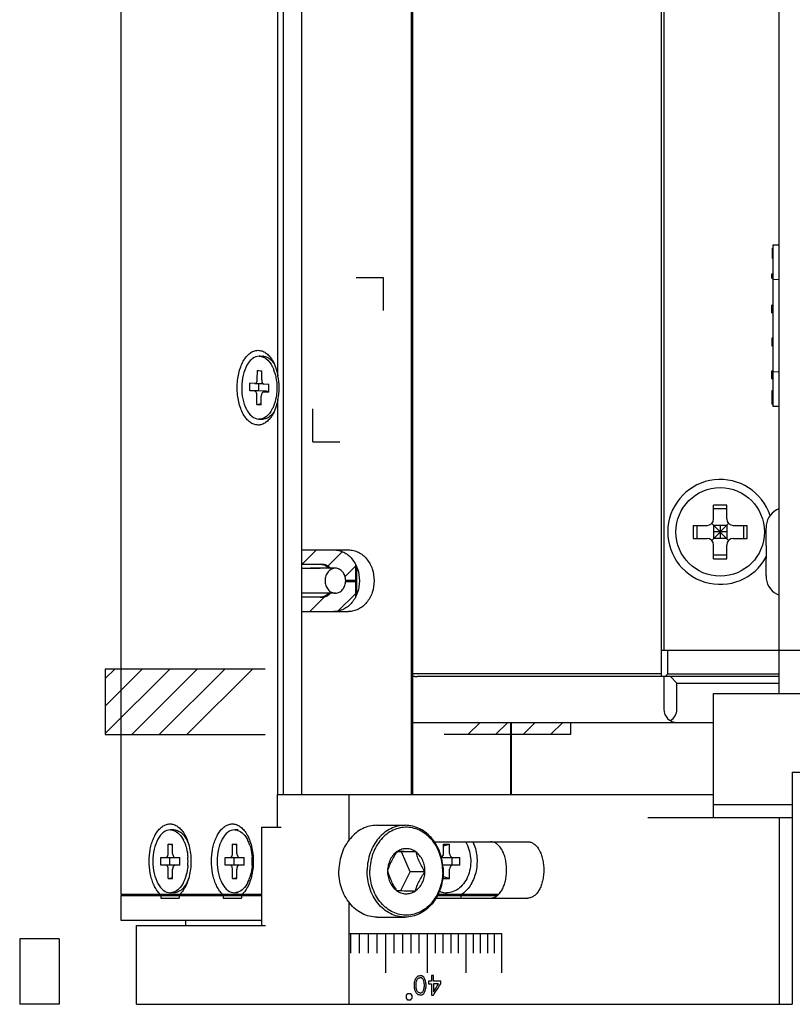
# Model space of a CAD drawing. Header units: millimetres. Extents: x 0 to 594, y 0 to 420.
# Tile 39 of 56: x 293 to 317, y 65 to 95. Entities that reach past the tile are written whole.
import ezdxf

# ---------------------------------------------------------------- set-up
doc = ezdxf.new("R2010")
doc.units = ezdxf.units.MM
doc.header["$LTSCALE"] = 32.67
doc.layers.add('00_COMPONENTS', color=7, linetype='CONTINUOUS')

msp = doc.modelspace()

# ---------------------------------------------------------------- linework, layer by layer
at = {"layer": '00_COMPONENTS', "color": 7}
for p, q in [((296.384, 291.2088), (296.384, 68.3104)), ((301.3373, 288.1708), (301.3373, 71.3484)), ((301.9011, 71.3484), (301.9011, 288.1708)), ((305.2504, 71.3484), (305.2504, 288.1708)), ((305.2827, 71.3484), (305.2827, 288.1708)), ((316.4595, 74.4284), (316.4595, 285.0908)), ((312.8595, 283.7708), (312.8595, 75.7484)), ((312.9395, 283.7708), (312.9395, 75.7484)), ((301.1707, 84.1245), (301.1707, 115.3946)), ((316.2775, 88.0182), (316.2575, 88.0182)), ((316.2575, 87.7015), (316.2575, 88.0182)), ((316.2775, 88.1134), (316.4595, 88.1134)), ((316.2775, 83.1834), (316.2775, 88.1134)), ((316.2775, 87.983), (316.2575, 87.983)), ((316.2775, 87.9654), (316.2575, 87.9654)), ((316.2775, 87.8598), (316.2575, 87.8598)), ((316.2775, 87.7543), (316.2575, 87.7543)), ((316.2775, 87.7367), (316.2575, 87.7367)), ((316.2775, 87.7015), (316.2575, 87.7015)), ((316.2375, 87.2313), (316.2775, 87.2313)), ((316.2375, 87.1005), (316.2375, 87.2313)), ((316.2775, 87.1287), (316.2375, 87.1287)), ((316.2375, 87.1005), (316.2775, 87.1005)), ((316.2775, 87.0584), (316.4595, 87.0672)), ((316.2775, 86.2775), (316.2375, 86.2775)), ((316.2375, 86.0428), (316.2375, 86.2775)), ((316.2375, 86.2692), (316.2775, 86.2692)), ((316.2375, 86.0432), (316.2775, 86.0432)), ((316.2375, 86.0428), (316.2775, 86.0428)), ((316.2775, 85.2663), (316.2375, 85.2663)), ((316.2375, 85.2663), (316.2375, 85.0513)), ((316.2375, 85.2619), (316.2775, 85.2619)), ((316.2375, 85.0513), (316.2775, 85.0513)), ((316.2375, 85.0487), (316.2375, 85.0338)), ((316.2375, 85.0338), (316.2775, 85.0338)), ((300.6049, 84.7196), (300.7095, 84.7196)), ((300.6268, 84.7188), (300.6049, 84.7185)), ((300.7314, 84.7188), (300.7095, 84.7196)), ((300.5433, 84.0043), (300.5497, 84.284)), ((300.5497, 84.284), (300.6838, 84.2742)), ((300.68, 84.2562), (300.5497, 84.284)), ((300.6774, 83.9945), (300.6838, 84.2742)), ((316.2375, 84.2762), (316.2775, 84.2762)), ((316.2375, 84.0307), (316.2375, 84.2762)), ((316.2375, 84.1142), (316.2775, 84.1142)), ((316.4595, 84.2295), (316.2775, 84.2384)), ((300.3116, 83.6609), (300.3171, 83.9007)), ((300.4735, 83.8893), (300.3171, 83.9007)), ((300.4735, 83.8893), (300.4763, 83.8893)), ((300.4763, 83.8892), (300.7079, 83.8892)), ((300.5884, 83.6587), (300.5936, 83.8892)), ((300.8982, 83.8582), (300.7417, 83.8697)), ((300.8927, 83.6184), (300.8982, 83.8582)), ((316.2375, 84.0786), (316.2775, 84.0786)), ((316.2375, 84.0307), (316.2775, 84.0307)), ((300.5884, 83.6587), (300.3116, 83.6609)), ((300.4681, 83.6495), (300.3116, 83.6609)), ((300.526, 83.2449), (300.5324, 83.5247)), ((300.8242, 83.6495), (300.5884, 83.6587)), ((300.6601, 83.2351), (300.6665, 83.5149)), ((300.7335, 83.63), (300.8927, 83.63)), ((300.7362, 83.6299), (300.7335, 83.6298)), ((300.8927, 83.6184), (300.7362, 83.6299)), ((316.2775, 83.6594), (316.2375, 83.6594)), ((316.2375, 83.6594), (316.2375, 83.2543)), ((316.2775, 83.6563), (316.2375, 83.6563)), ((316.2775, 83.6536), (316.2375, 83.6536)), ((316.2775, 83.6461), (316.2375, 83.6461)), ((316.2775, 83.6347), (316.2375, 83.6347)), ((316.2775, 83.6201), (316.2375, 83.6201)), ((316.2775, 83.6031), (316.2375, 83.6031)), ((316.2775, 83.5845), (316.2375, 83.5845)), ((316.2775, 83.5651), (316.2375, 83.5651)), ((316.2775, 83.5457), (316.2375, 83.5457)), ((316.2775, 83.52), (316.2375, 83.52)), ((300.526, 83.2449), (300.6609, 83.2734)), ((300.526, 83.2449), (300.6601, 83.2351)), ((301.1707, 71.3484), (301.1707, 83.3946)), ((316.2775, 83.4979), (316.2375, 83.4979)), ((316.2775, 83.4803), (316.2375, 83.4803)), ((316.2775, 83.468), (316.2375, 83.468)), ((316.2775, 83.4645), (316.2375, 83.4645)), ((316.2775, 83.4603), (316.2375, 83.4603)), ((316.2775, 83.4562), (316.2375, 83.4562)), ((316.2775, 83.4364), (316.2375, 83.4364)), ((316.2775, 83.4122), (316.2375, 83.4122)), ((316.2775, 83.3853), (316.2375, 83.3853)), ((316.2775, 83.3577), (316.2375, 83.3577)), ((316.2775, 83.3312), (316.2375, 83.3312)), ((316.2775, 83.3113), (316.2375, 83.3113)), ((316.2775, 83.2942), (316.2375, 83.2942)), ((316.2775, 83.2801), (316.2375, 83.2801)), ((316.2775, 83.2689), (316.2375, 83.2689)), ((316.2775, 83.2609), (316.2375, 83.2609)), ((316.2775, 83.256), (316.2375, 83.256)), ((316.2775, 83.2543), (316.2375, 83.2543)), ((316.4595, 83.1834), (316.2775, 83.1834)), ((300.6049, 82.8006), (300.583, 82.8004)), ((300.6049, 82.7996), (300.7095, 82.7996)), ((314.4595, 79.7596), (314.4595, 80.1783)), ((314.8595, 80.0683), (314.4595, 80.0683)), ((314.8595, 79.7596), (314.8595, 80.1783)), ((314.4009, 79.6181), (314.9181, 79.101)), ((314.4009, 79.101), (314.9181, 79.6181)), ((313.8408, 79.5596), (314.2595, 79.5596)), ((313.9507, 79.5596), (313.9507, 79.1596)), ((314.8595, 79.5596), (314.4595, 79.5596)), ((314.4595, 79.5596), (314.4595, 79.1596)), ((314.8595, 79.3596), (314.4595, 79.3596)), ((314.6595, 79.5596), (314.6595, 79.1596)), ((314.8595, 79.5596), (314.8595, 79.1596)), ((315.0595, 79.5596), (315.4782, 79.5596)), ((315.3683, 79.5596), (315.3683, 79.1596)), ((316.0595, 78.9484), (316.0595, 79.4712)), ((316.0635, 79.5677), (316.0667, 79.5671)), ((313.8408, 79.1596), (314.2595, 79.1596)), ((314.8595, 79.1596), (314.4595, 79.1596)), ((315.0595, 79.1596), (315.4782, 79.1596)), ((301.9011, 78.8104), (303.327, 78.8104)), ((314.4595, 78.5408), (314.4595, 78.9596)), ((314.8595, 78.5408), (314.8595, 78.9596)), ((316.0595, 78.9484), (316.0667, 78.9484)), ((314.8595, 78.6508), (314.4595, 78.6508)), ((316.0667, 78.5484), (316.0595, 78.5484)), ((316.0595, 78.0255), (316.0595, 78.5484)), ((301.9011, 78.2506), (302.4623, 78.2506)), ((302.9244, 78.2504), (302.1639, 78.2504)), ((303.5351, 77.8906), (303.5351, 77.8506)), ((316.0667, 77.9296), (316.0635, 77.9291)), ((302.4623, 77.4906), (301.9011, 77.4905)), ((302.9244, 77.4904), (302.1639, 77.4904)), ((301.9011, 76.9304), (303.327, 76.9304)), ((312.8595, 75.7484), (320.6595, 75.7484)), ((312.8595, 75.7484), (312.8595, 74.949)), ((313.0595, 75.029), (313.0595, 75.7484)), ((312.8595, 75.029), (305.2827, 75.029)), ((305.3442, 74.949), (305.2827, 74.949)), ((305.3442, 74.949), (305.4242, 74.9489)), ((316.4595, 74.949), (305.4242, 74.949)), ((312.9395, 74.949), (312.9395, 73.949)), ((312.9795, 74.949), (313.0595, 75.029)), ((313.0595, 75.029), (316.4595, 75.029)), ((313.3395, 74.749), (313.1395, 74.949)), ((313.3395, 74.749), (316.4595, 74.749)), ((313.3395, 73.949), (313.3395, 74.749)), ((314.4583, 74.4284), (320.6595, 74.4284)), ((314.4583, 70.6484), (314.4583, 74.4284)), ((305.2827, 73.549), (314.4583, 73.549)), ((308.2715, 71.3484), (308.2715, 73.549)), ((308.2863, 73.549), (308.2863, 71.3484)), ((316.8583, 72.0284), (320.6595, 72.0284)), ((316.8583, 72.0284), (316.8583, 64.9484)), ((301.1537, 71.3484), (314.4583, 71.3484)), ((301.1537, 71.3484), (301.1537, 70.3484)), ((303.3436, 69.9632), (303.3436, 71.3484)), ((314.4583, 71.0484), (316.8583, 71.0484)), ((312.4583, 70.6484), (316.8583, 70.6484)), ((316.4583, 70.6484), (316.4583, 64.9484)), ((300.6708, 70.3484), (301.2737, 70.3484)), ((300.6708, 70.3484), (300.6708, 67.3484)), ((304.1919, 70.4084), (305.0531, 70.4084)), ((297.9985, 70.2704), (297.8939, 70.2704)), ((299.9588, 70.2704), (299.8543, 70.2704)), ((297.961, 69.8018), (297.8268, 69.8304)), ((297.8268, 69.8304), (297.961, 69.8304)), ((297.8268, 69.5504), (297.8268, 69.8304)), ((297.961, 69.5504), (297.961, 69.8304)), ((299.9214, 69.8018), (299.7872, 69.8304)), ((299.7872, 69.8304), (299.9214, 69.8304)), ((299.7872, 69.5504), (299.7872, 69.8304)), ((299.9214, 69.5504), (299.9214, 69.8304)), ((305.9419, 69.9084), (308.7907, 69.9084)), ((306.2253, 69.8304), (306.4091, 69.8304)), ((306.2253, 69.7799), (306.4091, 69.8304)), ((306.2253, 69.5504), (306.2253, 69.8304)), ((306.4091, 69.5504), (306.4091, 69.8304)), ((297.6031, 69.4304), (298.1847, 69.4304)), ((297.6031, 69.1904), (297.6031, 69.4304)), ((297.8799, 69.1904), (297.8799, 69.4304)), ((298.1847, 69.1904), (298.1847, 69.4304)), ((299.5635, 69.4304), (300.145, 69.4304)), ((299.5635, 69.1904), (299.5635, 69.4304)), ((299.8403, 69.1904), (299.8403, 69.4304)), ((300.145, 69.1904), (300.145, 69.4304)), ((304.937, 69.5952), (304.8048, 69.5993)), ((305.3843, 69.5952), (304.937, 69.5952)), ((305.2095, 68.9908), (304.937, 69.5952)), ((306.2249, 69.4304), (306.7155, 69.4304)), ((306.4835, 69.1904), (306.4835, 69.4304)), ((306.7155, 69.1904), (306.7155, 69.4304)), ((298.1847, 69.1904), (297.6031, 69.1904)), ((300.145, 69.1904), (299.5635, 69.1904)), ((306.7155, 69.1904), (306.2249, 69.1904)), ((297.8268, 68.7904), (297.8268, 69.0704)), ((297.8268, 68.7904), (297.961, 68.8189)), ((297.8268, 68.7904), (297.961, 68.7904)), ((297.961, 68.7904), (297.961, 69.0704)), ((299.7872, 68.7904), (299.7872, 69.0704)), ((299.7872, 68.7904), (299.9214, 68.8189)), ((299.7872, 68.7904), (299.9214, 68.7904)), ((299.9214, 68.7904), (299.9214, 69.0704)), ((304.9183, 68.4168), (305.2095, 68.9908)), ((305.6568, 68.9908), (305.2095, 68.9908)), ((306.2253, 68.7904), (306.2253, 69.0704)), ((306.4091, 68.7904), (306.2253, 68.8408)), ((306.2253, 68.7904), (306.4091, 68.7904)), ((306.4091, 68.7904), (306.4091, 69.0704)), ((296.384, 68.3104), (300.6708, 68.3104)), ((296.384, 68.2704), (300.6708, 68.2704)), ((296.384, 68.2704), (296.384, 67.5104)), ((297.3449, 68.3104), (297.3449, 68.2704)), ((297.3928, 68.2704), (297.3928, 68.3104)), ((297.6031, 68.2704), (297.6031, 68.1904)), ((297.6031, 68.1904), (298.1623, 68.1904)), ((297.6165, 68.2704), (297.6165, 68.3104)), ((297.9985, 68.3504), (297.8939, 68.3504)), ((297.9712, 68.3104), (297.9712, 68.2704)), ((298.1623, 68.2704), (298.1623, 68.1904)), ((298.2767, 68.3104), (298.2767, 68.2704)), ((299.2385, 68.2704), (299.2385, 68.3104)), ((299.3001, 68.2704), (299.3001, 68.3104)), ((299.5043, 68.2704), (299.5043, 68.1904)), ((299.5043, 68.1904), (300.0635, 68.1904)), ((299.6935, 68.2704), (299.6935, 68.3104)), ((299.7645, 68.2704), (299.7645, 68.3104)), ((299.9588, 68.3504), (299.8543, 68.3504)), ((300.0635, 68.2704), (300.0635, 68.1904)), ((305.9936, 68.1884), (308.7907, 68.1884)), ((305.9947, 68.1904), (306.7548, 68.1904)), ((306.0389, 68.2704), (307.8702, 68.2704)), ((306.0592, 68.3104), (307.9129, 68.3104)), ((306.7548, 68.2704), (306.7548, 68.1904)), ((307.8492, 68.3104), (307.8492, 68.2704)), ((307.8706, 68.3104), (307.8706, 68.2704)), ((303.3436, 64.9484), (303.3436, 68.0535)), ((304.1919, 67.6084), (305.0531, 67.6084)), ((296.384, 67.5104), (300.6708, 67.5104)), ((296.8583, 67.3484), (300.7908, 67.3484)), ((296.8583, 64.9484), (296.8583, 67.3484)), ((298.3589, 67.5104), (298.3589, 67.3484)), ((294.4983, 66.9484), (293.2983, 66.9484)), ((293.2983, 66.9484), (293.2983, 64.9484)), ((294.4983, 66.9484), (294.4983, 64.9484)), ((294.4983, 64.9484), (293.2983, 64.9484)), ((296.8583, 64.9484), (316.8583, 64.9484))]:
    msp.add_line(p, q, dxfattribs=at)
at = {"layer": '00_COMPONENTS', "color": 4}
for p, q in [((304.3882, 87.1092), (303.5591, 87.1092)), ((304.3882, 86.1092), (304.3882, 87.1092)), ((302.2327, 82.1092), (302.2327, 83.1092)), ((302.2327, 82.1092), (303.0617, 82.1092)), ((301.9102, 78.3706), (302.35, 78.8104)), ((302.6955, 78.3159), (303.1372, 78.7575)), ((301.9102, 78.3706), (301.9011, 78.3704)), ((301.9102, 78.3706), (302.5071, 78.3706)), ((303.2203, 78.0006), (303.5351, 78.3154)), ((303.5351, 78.3788), (303.5351, 77.8906)), ((303.5682, 78.3105), (303.5682, 77.4302)), ((303.2389, 77.8906), (303.5351, 77.8906)), ((303.239, 77.8506), (303.5351, 77.8506)), ((303.5351, 77.8506), (303.5351, 77.3619)), ((301.9011, 77.3707), (301.9102, 77.3706)), ((302.5071, 77.3706), (301.9102, 77.3706)), ((302.15, 76.9304), (302.6042, 77.3845)), ((303.0017, 76.942), (303.5351, 77.4753)), ((300.7827, 75.1756), (295.9079, 75.1756)), ((295.9079, 75.1756), (295.9079, 73.1756)), ((295.9079, 74.8885), (296.195, 75.1756)), ((295.9079, 74.0484), (297.0351, 75.1756)), ((295.9079, 73.2084), (297.8751, 75.1756)), ((296.7152, 73.1756), (298.7152, 75.1756)), ((297.5552, 73.1756), (299.5552, 75.1756)), ((298.3952, 73.1756), (300.3952, 75.1756)), ((306.9683, 73.1756), (307.3417, 73.549)), ((307.8083, 73.1756), (308.1817, 73.549)), ((308.6484, 73.1756), (309.0218, 73.549)), ((309.4884, 73.1756), (309.8618, 73.549)), ((310.0967, 73.549), (310.0967, 73.1756)), ((295.9079, 73.1756), (300.7827, 73.1756)), ((310.0967, 73.1756), (306.24, 73.1756))]:
    msp.add_line(p, q, dxfattribs=at)
at = {"layer": '00_COMPONENTS', "color": 40}
for p, q in [((303.3436, 67.1084), (307.9869, 67.1084)), ((303.3929, 66.5084), (303.3929, 67.1084)), ((303.6638, 66.5084), (303.6638, 67.1084)), ((303.9321, 66.5084), (303.9321, 67.1084)), ((304.1978, 66.5084), (304.1978, 67.1084)), ((304.4607, 65.9084), (304.4607, 67.1084)), ((304.7208, 66.5084), (304.7208, 67.1084)), ((304.9779, 66.5084), (304.9779, 67.1084)), ((305.232, 66.5084), (305.232, 67.1084)), ((305.483, 66.5084), (305.483, 67.1084)), ((305.7307, 65.9084), (305.7307, 67.1084)), ((305.9749, 66.5084), (305.9749, 67.1084)), ((306.2151, 66.5084), (306.2151, 67.1084)), ((306.4512, 66.5084), (306.4512, 67.1084)), ((306.6833, 66.5084), (306.6833, 67.1084)), ((306.9112, 65.9084), (306.9112, 67.1084)), ((307.135, 66.5084), (307.135, 67.1084)), ((307.3545, 66.5084), (307.3545, 67.1084)), ((307.5696, 66.5084), (307.5696, 67.1084)), ((307.7805, 66.5084), (307.7805, 67.1084)), ((307.9869, 67.1084), (307.9869, 65.9084)), ((305.9136, 65.8284), (305.8567, 65.8284)), ((305.8567, 65.8284), (305.8567, 65.6496)), ((305.9136, 65.6496), (305.9136, 65.8284)), ((305.3355, 65.4709), (305.3355, 65.5858)), ((305.3844, 65.4837), (305.3844, 65.573)), ((305.6366, 65.573), (305.6366, 65.4837)), ((305.6847, 65.5858), (305.6847, 65.4709)), ((305.8567, 65.6496), (305.7613, 65.6496)), ((305.7613, 65.6496), (305.7613, 65.573)), ((305.7613, 65.573), (305.8567, 65.573)), ((305.8567, 65.573), (305.8567, 65.2284)), ((306.1393, 65.6496), (305.9136, 65.6496)), ((306.0738, 65.573), (305.9136, 65.573)), ((305.9136, 65.573), (305.9136, 65.3305)), ((306.1393, 65.573), (306.1393, 65.6496)), ((305.0988, 65.1284), (305.0988, 65.2284)), ((305.1385, 65.2784), (305.2175, 65.2784)), ((305.2569, 65.2284), (305.2569, 65.1284)), ((305.8567, 65.2284), (305.9136, 65.2284)), ((305.2175, 65.0784), (305.1385, 65.0784))]:
    msp.add_line(p, q, dxfattribs=at)
at = {"layer": '00_COMPONENTS', "color": 7}
msp.add_circle((314.6595, 79.3596), 1.35, dxfattribs=at)
for centre, radius, start, end in [((300.592, 84.3741), 0.3472, 67.65518, 71.10423), ((300.5542, 84.1787), 0.591, 41.53332, 43.61716), ((299.8903, 83.859), 1.2393, 17.68309, 20.64672), ((299.8282, 83.8389), 1.3047, 16.30725, 17.69758), ((299.8865, 83.6602), 1.243, 340.5337, 341.93674), ((314.6595, 79.3596), 1.6, 18.1074, 331.48572), ((314.6481, 48.8281), 31.3508, 89.97917, 90.34468), ((314.6709, 48.8281), 31.3508, 89.65532, 90.02083), ((316.6595, 79.4984), 0.6, 109.49908, 173.36829), ((314.2595, 79.7596), 0.2, 270, 360), ((315.0595, 79.7596), 0.2, 180, 270), ((345.1912, 79.3596), 31.3511, 179.63449, 180.36551), ((284.1278, 79.3596), 31.3511, 359.63449, 0.36551), ((316.6981, 79.4713), 0.6386, 171.37625, 180.01127), ((314.2595, 78.9596), 0.2, 0, 90), ((315.0595, 78.9596), 0.2, 90, 180), ((321.5964, 78.7484), 5.5333, 177.9286, 182.0714), ((314.6481, 109.8911), 31.3508, 269.65532, 270.02083), ((314.6709, 109.8911), 31.3508, 269.97917, 270.34468), ((301.9102, 78.027), 0.3436, 90.00024, 91.51902), ((302.4623, 78.0257), 0.3449, 82.59514, 89.99139), ((302.4623, 77.9894), 0.2612, 87.82732, 89.99947), ((302.4621, 78.0242), 0.3464, 82.3961, 82.59603), ((316.6981, 78.0254), 0.6386, 179.98873, 188.62375), ((316.6595, 77.9984), 0.6, 186.63171, 250.50092), ((301.9102, 77.7141), 0.3436, 268.48098, 269.99976), ((302.4623, 77.7155), 0.3449, 270.00861, 277.40486), ((302.4621, 77.717), 0.3464, 277.40397, 277.6039), ((313.3395, 73.949), 0.4, 180, 270), ((314.4017, 76.1266), 2.5777, 270.07949, 271.25882), ((297.8318, 69.7202), 0.6058, 41.3109, 42.23718), ((297.3819, 69.494), 1.0199, 25.06276, 26.78757), ((299.3422, 69.494), 1.0199, 25.06276, 26.78757), ((299.2619, 69.4571), 1.1084, 21.18233, 25.03449), ((299.1577, 69.4165), 1.2201, 17.84548, 21.19367), ((296.7406, 69.3104), 1.6901, 355.84099, 4.15901), ((298.701, 69.3104), 1.6901, 355.84099, 4.15901), ((299.1577, 69.2043), 1.2201, 338.80633, 342.15452), ((297.3819, 69.1267), 1.0199, 333.21243, 334.93724), ((299.3422, 69.1267), 1.0199, 333.21243, 334.93724), ((299.2619, 69.1637), 1.1084, 334.96551, 338.81767), ((306.3293, 68.9619), 0.6128, 247.6797, 256.22638), ((306.3214, 68.9312), 0.5811, 256.26153, 261.66202), ((306.3176, 68.9043), 0.5539, 261.64793, 269.95546)]:
    msp.add_arc(centre, radius, start, end, dxfattribs=at)
for centre, major_axis, ratio, start_param, end_param in [((300.8215, 83.5296), (0.1213, -0.0292), 0.9593847, 1.2371054, 1.7753503), ((312.9395, 73.949), (0.4, 0), 1, -1.0471976, 0), ((306.2249, 69.5504), (0.1365, 0), 0.8793852, -1.9865463, -1.5707963), ((306.2249, 69.0704), (0.1365, 0), 0.8793852, 1.5707963, 1.7262441)]:
    msp.add_ellipse(centre, major_axis=major_axis, ratio=ratio, start_param=start_param, end_param=end_param, dxfattribs=at)
at = {"layer": '00_COMPONENTS', "color": 40}
for centre, major_axis, ratio, start_param, end_param in [((293.8983, 66.0362), (18.1517, 9.7262), 0.3147199, -1.0626825, -1.0592865), ((293.8983, 65.8769), (18.4061, 2.4286), 0.1075602, -0.9064135, -0.9023385), ((293.8983, 65.7798), (18.4061, -2.4286), 0.1075602, 0.8982638, 0.9023385), ((293.8983, 65.6869), (18.1517, -9.7262), 0.3147199, 1.0477415, 1.0511369), ((293.8983, 68.1901), (14.3207, 93.9816), 0.1230662, -1.5797548, -1.5790755), ((293.8983, 67.1739), (14.6898, 56.3249), 0.1969549, -1.5465044, -1.5458251), ((293.8983, 66.6786), (15.3296, 37.3661), 0.2727348, -1.4857192, -1.4843607), ((293.8983, 66.2088), (17.2416, 17.722), 0.363865, -1.2555529, -1.2535152), ((293.8983, 68.3152), (14.2546, 112.7881), 0.1032679, -1.5820582, -1.5813789), ((293.8983, 62.7416), (-14.2546, 112.7881), 0.103268, -1.5602137, -1.5595345), ((293.8983, 66.316), (16.0485, 27.7118), 0.3253719, -1.4081834, -1.4054665), ((293.8983, 65.9884), (18.0415, 11.0093), 0.331983, -1.0934589, -1.0914214), ((293.8983, 65.8227), (18.4042, 2.9289), 0.1281029, -0.9119276, -0.9085318), ((293.8983, 65.7063), (18.4042, -2.9289), 0.1281029, 0.9051362, 0.9085318), ((293.8983, 65.6003), (18.0415, -11.0093), 0.331983, 1.0825927, 1.08463), ((293.8983, 65.4428), (-16.0485, 27.7118), 0.3253719, -1.7497087, -1.7469924), ((293.8983, 65.6267), (-17.2416, 17.722), 0.363865, -1.9050557, -1.9030185), ((293.8983, 64.8224), (-14.2546, 112.7881), 0.1032679, -1.5771922, -1.5765131), ((293.8983, 66.2343), (14.2546, 112.7881), 0.103268, -1.5650795, -1.5644005), ((293.8983, 65.5143), (-15.3296, 37.3661), 0.2727348, -1.6776061, -1.676248), ((293.8983, 65.4275), (-14.6898, 56.3249), 0.1969549, -1.6181793, -1.6175003), ((293.8983, 65.2794), (-14.3207, 93.9816), 0.1230662, -1.5862872, -1.5856082), ((293.8983, 65.0565), (16.9259, 20.1092), 0.3598614, -1.2636462, -1.2521002), ((293.8983, 64.9526), (16.9066, 20.2577), 0.3594492, -1.2663133, -1.2500122), ((293.8983, 66.0384), (17.2979, 17.2979), 0.3639702, -1.2657476, -1.2630289), ((293.8983, 64.6184), (-17.2979, 17.2978), 0.3639702, -1.8867186, -1.8840008), ((293.8983, 62.8667), (-14.3207, 93.9816), 0.1230663, -1.5625171, -1.5618378), ((293.8983, 63.8828), (-14.6898, 56.325), 0.1969547, -1.5957675, -1.5950882), ((293.8983, 64.3781), (-15.3296, 37.3661), 0.2727348, -1.657232, -1.6558735), ((293.8983, 64.8479), (-17.2416, 17.722), 0.363865, -1.8880775, -1.8860398), ((293.8983, 64.7407), (-16.0485, 27.7118), 0.3253719, -1.7361261, -1.7334092), ((293.8983, 65.0205), (18.1517, -9.7262), 0.3147198, 1.0592865, 1.0626825), ((293.8983, 65.0684), (18.0415, -11.0093), 0.331983, 1.0914214, 1.0934589), ((293.8983, 65.1798), (18.4061, -2.4286), 0.1075602, 0.9023385, 0.9064135), ((293.8983, 65.234), (18.4042, -2.9289), 0.1281029, 0.9085318, 0.9119276), ((293.8983, 65.3504), (18.4042, 2.9289), 0.1281029, -0.9085318, -0.9051362), ((293.8983, 65.2769), (18.4061, 2.4286), 0.1075602, -0.9023385, -0.8982638), ((293.8983, 65.4564), (18.0415, 11.0093), 0.331983, -1.08463, -1.0825927), ((293.8983, 65.3698), (18.1517, 9.7262), 0.3147198, -1.0511369, -1.0477414), ((293.8983, 65.6139), (16.0485, 27.7118), 0.3253719, -1.3946004, -1.3918841), ((293.8983, 65.4301), (17.2416, 17.722), 0.363865, -1.2385741, -1.2365369), ((293.8983, 65.5424), (15.3296, 37.3661), 0.2727348, -1.4653446, -1.4639865), ((293.8983, 65.6292), (14.6898, 56.325), 0.1969547, -1.5240925, -1.5234134), ((293.8983, 65.7773), (14.3207, 93.9816), 0.1230663, -1.5559845, -1.5553054), ((293.8983, 64.3184), (-17.2979, 17.2979), 0.3639702, -1.8785634, -1.8758448), ((293.8983, 65.7384), (17.2979, 17.2979), 0.3639702, -1.2575921, -1.2548743)]:
    msp.add_ellipse(centre, major_axis=major_axis, ratio=ratio, start_param=start_param, end_param=end_param, dxfattribs=at)
at = {"layer": '00_COMPONENTS', "color": 7}
for points, knots in [([(300.5668, 82.6196), (300.5459, 82.6196), (300.5035, 82.6233), (300.4186, 82.6461), (300.3144, 82.7046), (300.2042, 82.8131), (300.1086, 82.9565), (300.0307, 83.1296), (299.9728, 83.326), (299.9373, 83.5386), (299.9253, 83.7596), (299.9373, 83.9805), (299.9728, 84.1931), (300.0307, 84.3896), (300.1086, 84.5626), (300.2042, 84.706), (300.3144, 84.8145), (300.4186, 84.873), (300.5035, 84.8958), (300.5459, 84.8996), (300.5668, 84.8996)], [0, 0, 0, 0, 0.0220513, 0.0445587, 0.0923878, 0.1459868, 0.2062986, 0.2731204, 0.3454379, 0.4216943, 0.5, 0.5783057, 0.6545621, 0.7268796, 0.7937014, 0.8540132, 0.9076122, 0.9554413, 0.9779487, 1, 1, 1, 1]), ([(300.6049, 84.7195), (300.5332, 84.7193), (300.4187, 84.6735), (300.3031, 84.5606), (300.1911, 84.3955), (300.0963, 84.1306), (300.0554, 83.7786), (300.0885, 83.4234), (300.1914, 83.1132), (300.3523, 82.8833), (300.5103, 82.8057), (300.583, 82.8004)], [0, 0, 0, 0, 0.0910184, 0.144501, 0.2045655, 0.3426628, 0.496659, 0.6515049, 0.7918357, 0.9075558, 1, 1, 1, 1]), ([(300.5668, 84.8996), (300.6064, 84.8996), (300.689, 84.8854), (300.8047, 84.8243), (300.9104, 84.7275), (300.9693, 84.6461), (300.9968, 84.6012)], [0, 0, 0, 0, 0.2180187, 0.4511687, 0.7101818, 1, 1, 1, 1]), ([(300.7314, 84.7188), (300.7763, 84.7155), (300.8709, 84.6851), (300.9468, 84.6235), (300.9821, 84.5865)], [0, 0, 0, 0, 0.4683745, 1, 1, 1, 1]), ([(300.724, 84.6953), (300.7514, 84.684), (300.8703, 84.6168), (300.9537, 84.5003), (301.0016, 84.4062)], [0, 0, 0, 0, 0.2192619, 1, 1, 1, 1]), ([(300.9966, 84.5706), (301.0021, 84.5645), (301.0239, 84.5388), (301.0438, 84.5114), (301.0578, 84.49)], [0, 0, 0, 0, 0.2422645, 1, 1, 1, 1]), ([(300.9968, 84.6012), (301.0389, 84.5324), (301.1105, 84.377), (301.1542, 84.2121), (301.1707, 84.1245)], [0, 0, 0, 0, 0.4750988, 1, 1, 1, 1]), ([(301.0016, 84.4062), (301.0061, 84.3975), (301.0238, 84.3615), (301.0394, 84.3244), (301.0501, 84.296)], [0, 0, 0, 0, 0.2438622, 1, 1, 1, 1]), ([(301.0804, 84.2052), (301.0936, 84.1601), (301.1382, 83.9706), (301.1481, 83.7732), (301.1365, 83.6262)], [0, 0, 0, 0, 0.241609, 1, 1, 1, 1]), ([(300.4763, 83.8892), (300.4851, 83.8892), (300.5111, 83.8997), (300.5363, 83.9436), (300.5428, 83.9825), (300.5433, 84.0043)], [0, 0, 0, 0, 0.1846857, 0.5440633, 1, 1, 1, 1]), ([(300.6774, 83.9945), (300.6771, 83.979), (300.6798, 83.9333), (300.7088, 83.8721), (300.7417, 83.8697)], [0, 0, 0, 0, 0.3189425, 1, 1, 1, 1]), ([(300.5324, 83.5247), (300.5327, 83.5401), (300.53, 83.5858), (300.501, 83.6471), (300.4681, 83.6495)], [0, 0, 0, 0, 0.3189425, 1, 1, 1, 1]), ([(300.7335, 83.63), (300.7247, 83.6299), (300.6987, 83.6194), (300.6735, 83.5755), (300.667, 83.5367), (300.6665, 83.5149)], [0, 0, 0, 0, 0.1846857, 0.5440633, 1, 1, 1, 1]), ([(301.1365, 83.6262), (301.134, 83.5955), (301.1213, 83.4767), (301.0957, 83.3591), (301.0682, 83.2748)], [0, 0, 0, 0, 0.2577901, 1, 1, 1, 1]), ([(301.1707, 83.3946), (301.1542, 83.307), (301.1105, 83.1421), (301.0389, 82.9867), (300.9968, 82.9179)], [0, 0, 0, 0, 0.5249012, 1, 1, 1, 1]), ([(301.0584, 83.246), (301.0543, 83.2344), (301.0378, 83.1897), (301.0184, 83.1459), (301.0023, 83.1143)], [0, 0, 0, 0, 0.2571685, 1, 1, 1, 1]), ([(300.9968, 82.9179), (300.9693, 82.873), (300.9104, 82.7916), (300.8047, 82.6948), (300.689, 82.6338), (300.6064, 82.6196), (300.5668, 82.6196)], [0, 0, 0, 0, 0.2898182, 0.5488313, 0.7819813, 1, 1, 1, 1]), ([(300.9802, 82.9306), (300.9426, 82.8913), (300.8604, 82.8265), (300.7574, 82.7997), (300.7095, 82.7996)], [0, 0, 0, 0, 0.5314264, 1, 1, 1, 1]), ([(301.0023, 83.1143), (300.9873, 83.0846), (300.9286, 82.982), (300.845, 82.89), (300.7712, 82.8472)], [0, 0, 0, 0, 0.2803375, 1, 1, 1, 1]), ([(301.056, 83.0265), (301.0502, 83.0176), (301.0271, 82.9841), (301.0011, 82.9524), (300.9802, 82.9306)], [0, 0, 0, 0, 0.2597365, 1, 1, 1, 1]), ([(300.7712, 82.8472), (300.7639, 82.843), (300.7352, 82.8275), (300.7044, 82.8157), (300.6809, 82.8096)], [0, 0, 0, 0, 0.257854, 1, 1, 1, 1]), ([(302.8796, 78.8104), (302.9307, 78.8104), (303.034, 78.798), (303.1819, 78.7434), (303.3177, 78.6551), (303.4362, 78.5369), (303.5331, 78.3935), (303.6295, 78.1745), (303.6787, 77.8704), (303.6295, 77.5662), (303.5331, 77.3472), (303.4362, 77.2038), (303.3177, 77.0856), (303.1819, 76.9973), (303.034, 76.9427), (302.9307, 76.9304), (302.8796, 76.9304)], [0, 0, 0, 0, 0.0567101, 0.1143711, 0.1737492, 0.2352987, 0.2991152, 0.3649568, 0.5, 0.6350432, 0.7008848, 0.7647013, 0.8262508, 0.8856289, 0.9432899, 1, 1, 1, 1]), ([(303.327, 78.8104), (303.378, 78.8104), (303.4814, 78.798), (303.6293, 78.7434), (303.7651, 78.6551), (303.8836, 78.5369), (303.9805, 78.3935), (304.0769, 78.1745), (304.1261, 77.8704), (304.0769, 77.5662), (303.9805, 77.3472), (303.8836, 77.2038), (303.7651, 77.0856), (303.6293, 76.9973), (303.4814, 76.9427), (303.378, 76.9304), (303.327, 76.9304)], [0, 0, 0, 0, 0.0567101, 0.1143711, 0.1737492, 0.2352987, 0.2991152, 0.3649568, 0.5, 0.6350432, 0.7008848, 0.7647013, 0.8262508, 0.8856289, 0.9432899, 1, 1, 1, 1]), ([(302.5071, 78.3706), (302.5315, 78.3706), (302.581, 78.3652), (302.6524, 78.3416), (302.7191, 78.3033), (302.7584, 78.2692), (302.7766, 78.2504)], [0, 0, 0, 0, 0.2424343, 0.4882005, 0.7400973, 1, 1, 1, 1]), ([(302.5079, 78.3675), (302.5493, 78.362), (302.6325, 78.3349), (302.7015, 78.2818), (302.7319, 78.2504)], [0, 0, 0, 0, 0.4886636, 1, 1, 1, 1]), ([(302.9244, 78.2504), (302.9037, 78.2504), (302.862, 78.2454), (302.8022, 78.2233), (302.7473, 78.1876), (302.6825, 78.123), (302.6248, 78.0162), (302.6014, 77.8704), (302.6248, 77.7245), (302.6825, 77.6177), (302.7473, 77.5531), (302.8022, 77.5174), (302.862, 77.4954), (302.9037, 77.4904), (302.9244, 77.4904)], [0, 0, 0, 0, 0.0567698, 0.1144916, 0.1739324, 0.2355467, 0.3648144, 0.5, 0.6351856, 0.7644533, 0.8260677, 0.8855084, 0.9432302, 1, 1, 1, 1]), ([(302.9244, 77.4904), (302.945, 77.4904), (302.9868, 77.4954), (303.0466, 77.5174), (303.1015, 77.5531), (303.1663, 77.6177), (303.224, 77.7245), (303.2473, 77.8704), (303.224, 78.0162), (303.1663, 78.123), (303.1015, 78.1876), (303.0466, 78.2233), (302.9868, 78.2454), (302.945, 78.2504), (302.9244, 78.2504)], [0, 0, 0, 0, 0.0567698, 0.1144916, 0.1739324, 0.2355467, 0.3648144, 0.5, 0.6351856, 0.7644533, 0.8260677, 0.8855084, 0.9432302, 1, 1, 1, 1]), ([(302.7762, 77.4903), (302.758, 77.4715), (302.7187, 77.4376), (302.6521, 77.3994), (302.5808, 77.3759), (302.5315, 77.3706), (302.5071, 77.3706)], [0, 0, 0, 0, 0.2598757, 0.5117657, 0.7575433, 1, 1, 1, 1]), ([(302.7315, 77.4903), (302.7011, 77.459), (302.6322, 77.4061), (302.5492, 77.3791), (302.5079, 77.3736)], [0, 0, 0, 0, 0.5113028, 1, 1, 1, 1]), ([(297.5766, 68.3104), (297.5443, 68.342), (297.4831, 68.4155), (297.4069, 68.544), (297.3434, 68.6929), (297.2768, 68.9176), (297.236, 69.2214), (297.2502, 69.5301), (297.2958, 69.7685), (297.3453, 69.9332), (297.4093, 70.0815), (297.486, 70.2093), (297.5737, 70.3134), (297.6705, 70.391), (297.7744, 70.4393), (297.8474, 70.4504), (297.8827, 70.4504)], [0, 0, 0, 0, 0.054281, 0.1140022, 0.1788277, 0.2480008, 0.3948065, 0.5442922, 0.616666, 0.6857059, 0.7503667, 0.809904, 0.8639987, 0.9129115, 0.9576437, 1, 1, 1, 1]), ([(297.8827, 70.4504), (297.9223, 70.4504), (298.0049, 70.4362), (298.1205, 70.3751), (298.2263, 70.2783), (298.2851, 70.1969), (298.3127, 70.152)], [0, 0, 0, 0, 0.2180187, 0.4511687, 0.7101819, 1, 1, 1, 1]), ([(299.4778, 68.3104), (299.4455, 68.342), (299.3844, 68.4155), (299.3081, 68.544), (299.2446, 68.6929), (299.178, 68.9176), (299.1373, 69.2214), (299.1514, 69.5301), (299.197, 69.7685), (299.2466, 69.9332), (299.3105, 70.0815), (299.3872, 70.2093), (299.4749, 70.3134), (299.5718, 70.391), (299.6757, 70.4393), (299.7486, 70.4504), (299.7839, 70.4504)], [0, 0, 0, 0, 0.054281, 0.1140022, 0.1788277, 0.2480008, 0.3948065, 0.5442922, 0.616666, 0.6857059, 0.7503667, 0.809904, 0.8639987, 0.9129115, 0.9576437, 1, 1, 1, 1]), ([(299.7839, 70.4504), (299.8236, 70.4504), (299.9061, 70.4362), (300.0218, 70.3751), (300.1275, 70.2783), (300.1864, 70.1969), (300.2139, 70.152)], [0, 0, 0, 0, 0.2180187, 0.4511687, 0.7101819, 1, 1, 1, 1]), ([(304.1919, 70.4084), (304.1172, 70.4084), (303.9658, 70.3905), (303.7489, 70.3118), (303.549, 70.1845), (303.3738, 70.0137), (303.2293, 69.806), (303.0833, 69.4883), (303.0354, 69.2219), (303.0316, 69.0441)], [0, 0, 0, 0, 0.1135811, 0.2290082, 0.3477793, 0.4708024, 0.5983024, 0.7298556, 1, 1, 1, 1]), ([(305.0531, 70.4084), (304.9783, 70.4084), (304.827, 70.3905), (304.61, 70.3118), (304.4102, 70.1845), (304.235, 70.0137), (304.0905, 69.806), (303.9445, 69.4883), (303.8966, 69.2219), (303.8928, 69.0441)], [0, 0, 0, 0, 0.1135811, 0.2290082, 0.3477793, 0.4708026, 0.5983023, 0.7298562, 1, 1, 1, 1]), ([(306.1972, 68.9742), (306.2008, 69.1476), (306.1643, 69.4095), (306.0336, 69.7253), (305.8998, 69.9339), (305.7346, 70.1074), (305.5438, 70.2391), (305.3347, 70.3235), (305.1154, 70.3567), (304.8949, 70.3371), (304.6823, 70.2658), (304.486, 70.1459), (304.3135, 69.9827), (304.1711, 69.7824), (304.027, 69.4745), (303.9797, 69.2155), (303.9761, 69.0425)], [0, 0, 0, 0, 0.135238, 0.2013106, 0.2654103, 0.3272566, 0.3868986, 0.4447451, 0.5015273, 0.5581816, 0.6156703, 0.6747922, 0.7360467, 0.7995755, 0.8651791, 1, 1, 1, 1]), ([(306.2134, 68.9727), (306.2172, 69.1567), (306.1777, 69.4348), (306.0367, 69.7688), (305.8927, 69.9884), (305.715, 70.1697), (305.5104, 70.3053), (305.2868, 70.3893), (305.1303, 70.4084), (305.0531, 70.4084)], [0, 0, 0, 0, 0.2699986, 0.4018123, 0.5295811, 0.6527623, 0.7715109, 0.8867347, 1, 1, 1, 1]), ([(297.8939, 70.2704), (297.8213, 70.2704), (297.7053, 70.2228), (297.5887, 70.1075), (297.4761, 69.9383), (297.382, 69.6681), (297.344, 69.3104), (297.382, 68.9526), (297.4761, 68.6824), (297.5887, 68.5132), (297.7053, 68.3979), (297.8213, 68.3504), (297.8939, 68.3504)], [0, 0, 0, 0, 0.0913033, 0.1451878, 0.205782, 0.3450671, 0.5, 0.6549329, 0.794218, 0.8548122, 0.9086967, 1, 1, 1, 1]), ([(297.9916, 70.254), (298.0534, 70.2333), (298.1769, 70.1474), (298.2567, 70.0244), (298.2923, 69.9537)], [0, 0, 0, 0, 0.4515911, 1, 1, 1, 1]), ([(297.9985, 70.2704), (298.0486, 70.2704), (298.157, 70.2406), (298.2417, 70.17), (298.2803, 70.1274)], [0, 0, 0, 0, 0.4658887, 1, 1, 1, 1]), ([(298.2869, 70.1201), (298.2948, 70.1111), (298.3268, 70.0725), (298.3545, 70.0304), (298.3734, 69.9973)], [0, 0, 0, 0, 0.239066, 1, 1, 1, 1]), ([(298.3127, 70.152), (298.347, 70.0959), (298.4075, 69.9716), (298.4716, 69.7671), (298.5113, 69.5436), (298.5247, 69.3104), (298.5113, 69.0771), (298.4716, 68.8536), (298.4075, 68.6491), (298.347, 68.5248), (298.3127, 68.4687)], [0, 0, 0, 0, 0.1124947, 0.2353526, 0.3657146, 0.5, 0.6342854, 0.7646474, 0.8875053, 1, 1, 1, 1]), ([(298.3734, 69.9973), (298.3815, 69.9832), (298.4136, 69.9234), (298.4396, 69.8604), (298.4564, 69.8115)], [0, 0, 0, 0, 0.2394267, 1, 1, 1, 1]), ([(299.8543, 70.2704), (299.7817, 70.2704), (299.6657, 70.2228), (299.549, 70.1075), (299.4364, 69.9383), (299.3424, 69.6681), (299.3043, 69.3104), (299.3424, 68.9526), (299.4364, 68.6824), (299.549, 68.5132), (299.6657, 68.3979), (299.7817, 68.3504), (299.8543, 68.3504)], [0, 0, 0, 0, 0.0913033, 0.1451878, 0.205782, 0.3450671, 0.5, 0.6549329, 0.794218, 0.8548122, 0.9086967, 1, 1, 1, 1]), ([(299.9519, 70.254), (300.0137, 70.2333), (300.1372, 70.1474), (300.217, 70.0244), (300.2527, 69.9537)], [0, 0, 0, 0, 0.4515911, 1, 1, 1, 1]), ([(300.2139, 70.152), (300.2482, 70.0959), (300.3087, 69.9716), (300.3729, 69.7671), (300.4125, 69.5436), (300.4259, 69.3104), (300.4125, 69.0771), (300.3729, 68.8536), (300.3087, 68.6491), (300.2482, 68.5248), (300.2139, 68.4687)], [0, 0, 0, 0, 0.1124947, 0.2353526, 0.3657146, 0.5, 0.6342854, 0.7646474, 0.8875053, 1, 1, 1, 1]), ([(298.3058, 69.9261), (298.3108, 69.9154), (298.3306, 69.871), (298.3475, 69.8254), (298.3588, 69.7904)], [0, 0, 0, 0, 0.2432167, 1, 1, 1, 1]), ([(298.3588, 69.7904), (298.3678, 69.7625), (298.4011, 69.6457), (298.4196, 69.5248), (298.4263, 69.4329)], [0, 0, 0, 0, 0.2410844, 1, 1, 1, 1]), ([(300.3192, 69.7904), (300.3282, 69.7625), (300.3614, 69.6457), (300.3799, 69.5248), (300.3866, 69.4329)], [0, 0, 0, 0, 0.2410844, 1, 1, 1, 1]), ([(305.3843, 69.5952), (305.3429, 69.6258), (305.2524, 69.6751), (305.1016, 69.7042), (304.9496, 69.6845), (304.8568, 69.6408), (304.8141, 69.6128)], [0, 0, 0, 0, 0.2545256, 0.5013417, 0.7474238, 1, 1, 1, 1]), ([(306.8915, 69.91), (306.9813, 69.7636), (307.0852, 69.4169), (307.0306, 68.9749), (306.8779, 68.6701), (306.7206, 68.4921), (306.5286, 68.378), (306.3861, 68.3504), (306.3172, 68.3504)], [0, 0, 0, 0, 0.2637944, 0.5344807, 0.6628304, 0.7826597, 0.8942768, 1, 1, 1, 1]), ([(307.1152, 69.9084), (307.179, 69.7734), (307.2393, 69.5498), (307.2496, 69.2466), (307.2222, 69.0189), (307.1604, 68.8029), (307.0666, 68.607), (306.9444, 68.4393), (306.8441, 68.3483), (306.791, 68.3104)], [0, 0, 0, 0, 0.2556519, 0.387311, 0.5183548, 0.6466434, 0.7703631, 0.8882827, 1, 1, 1, 1]), ([(307.6581, 68.1884), (307.6912, 68.1884), (307.7598, 68.2002), (307.855, 68.252), (307.9398, 68.334), (308.0123, 68.4424), (308.0708, 68.5731), (308.1138, 68.7213), (308.1401, 68.8817), (308.1489, 69.0484), (308.1401, 69.215), (308.1138, 69.3754), (308.0708, 69.5237), (308.0123, 69.6543), (307.9398, 69.7627), (307.855, 69.8447), (307.7598, 69.8965), (307.6912, 69.9084), (307.6581, 69.9084)], [0, 0, 0, 0, 0.046, 0.0946308, 0.1483533, 0.2083637, 0.2746871, 0.3464585, 0.4221906, 0.5, 0.5778094, 0.6535415, 0.7253129, 0.7916363, 0.8516467, 0.9053692, 0.954, 1, 1, 1, 1]), ([(308.7907, 69.9084), (308.8238, 69.9084), (308.8925, 69.8965), (308.9878, 69.8447), (309.0728, 69.7627), (309.1456, 69.6543), (309.2044, 69.5237), (309.2476, 69.3754), (309.274, 69.215), (309.2829, 69.0484), (309.274, 68.8817), (309.2476, 68.7213), (309.2044, 68.573), (309.1456, 68.4424), (309.0728, 68.334), (308.9878, 68.252), (308.8925, 68.2002), (308.8238, 68.1884), (308.7907, 68.1884)], [0, 0, 0, 0, 0.0459934, 0.0946527, 0.1484151, 0.2084561, 0.2747888, 0.3465445, 0.4222397, 0.5, 0.5777603, 0.6534555, 0.7252112, 0.7915439, 0.8515849, 0.9053473, 0.9540066, 1, 1, 1, 1]), ([(297.7597, 69.4304), (297.7688, 69.4304), (297.7955, 69.4416), (297.8207, 69.4875), (297.8268, 69.5278), (297.8268, 69.5504)], [0, 0, 0, 0, 0.1835742, 0.5440604, 1, 1, 1, 1]), ([(297.961, 69.5504), (297.961, 69.535), (297.9644, 69.4903), (297.9959, 69.4304), (298.0281, 69.4304)], [0, 0, 0, 0, 0.3231991, 1, 1, 1, 1]), ([(299.7201, 69.4304), (299.7291, 69.4304), (299.7559, 69.4416), (299.7811, 69.4875), (299.7872, 69.5278), (299.7872, 69.5504)], [0, 0, 0, 0, 0.1835742, 0.5440604, 1, 1, 1, 1]), ([(299.9214, 69.5504), (299.9214, 69.535), (299.9247, 69.4903), (299.9563, 69.4304), (299.9885, 69.4304)], [0, 0, 0, 0, 0.3231991, 1, 1, 1, 1]), ([(304.8141, 69.6128), (304.7487, 69.5188), (304.6583, 69.3754), (304.5673, 69.1746), (304.532, 69.0749), (304.5164, 69.0259)], [0, 0, 0, 0, 0.5201142, 0.7666469, 1, 1, 1, 1]), ([(304.8141, 69.6128), (304.7695, 69.5835), (304.6865, 69.5097), (304.593, 69.3684), (304.5329, 69.2036), (304.5177, 69.0855), (304.5164, 69.0259)], [0, 0, 0, 0, 0.2348414, 0.4813069, 0.7377051, 1, 1, 1, 1]), ([(305.3843, 69.5952), (305.3301, 69.5966), (305.14, 69.6016), (304.9499, 69.6076), (304.8141, 69.6128)], [0, 0, 0, 0, 0.2853757, 1, 1, 1, 1]), ([(305.6568, 68.9908), (305.6581, 69.0506), (305.6478, 69.1696), (305.5947, 69.3378), (305.5074, 69.4845), (305.4277, 69.5632), (305.3843, 69.5952)], [0, 0, 0, 0, 0.2611467, 0.5174031, 0.7644235, 1, 1, 1, 1]), ([(305.6568, 68.9908), (305.5952, 69.0879), (305.5108, 69.2361), (305.4287, 69.4424), (305.3978, 69.5449), (305.3843, 69.5952)], [0, 0, 0, 0, 0.5181113, 0.7651653, 1, 1, 1, 1]), ([(306.1584, 69.4349), (306.1786, 69.4424), (306.2149, 69.478), (306.2253, 69.5255), (306.2253, 69.5504)], [0, 0, 0, 0, 0.4641766, 1, 1, 1, 1]), ([(306.4091, 69.5504), (306.4091, 69.5207), (306.4229, 69.4638), (306.4764, 69.4304), (306.5011, 69.4304)], [0, 0, 0, 0, 0.5464404, 1, 1, 1, 1]), ([(297.8268, 69.0704), (297.8268, 69.0857), (297.8234, 69.1304), (297.7919, 69.1904), (297.7597, 69.1904)], [0, 0, 0, 0, 0.3231991, 1, 1, 1, 1]), ([(298.0281, 69.1904), (298.019, 69.1904), (297.9923, 69.1791), (297.9671, 69.1332), (297.961, 69.0929), (297.961, 69.0704)], [0, 0, 0, 0, 0.1835742, 0.5440604, 1, 1, 1, 1]), ([(298.4263, 69.1878), (298.424, 69.1566), (298.4118, 69.0358), (298.3865, 68.9161), (298.3588, 68.8304)], [0, 0, 0, 0, 0.2577132, 1, 1, 1, 1]), ([(299.7872, 69.0704), (299.7872, 69.0857), (299.7838, 69.1304), (299.7523, 69.1904), (299.7201, 69.1904)], [0, 0, 0, 0, 0.3231991, 1, 1, 1, 1]), ([(299.9885, 69.1904), (299.9794, 69.1904), (299.9526, 69.1791), (299.9274, 69.1332), (299.9214, 69.0929), (299.9214, 69.0704)], [0, 0, 0, 0, 0.1835742, 0.5440604, 1, 1, 1, 1]), ([(300.3866, 69.1878), (300.3844, 69.1566), (300.3722, 69.0358), (300.3468, 68.9161), (300.3192, 68.8304)], [0, 0, 0, 0, 0.2577132, 1, 1, 1, 1]), ([(306.5011, 69.1904), (306.4764, 69.1904), (306.4229, 69.157), (306.4091, 69.1), (306.4091, 69.0704)], [0, 0, 0, 0, 0.4535596, 1, 1, 1, 1]), ([(298.3588, 68.8304), (298.355, 68.8185), (298.3394, 68.7725), (298.3211, 68.7274), (298.3058, 68.6946)], [0, 0, 0, 0, 0.2567262, 1, 1, 1, 1]), ([(298.4564, 68.8094), (298.4507, 68.7927), (298.4273, 68.7288), (298.3984, 68.667), (298.3734, 68.6234)], [0, 0, 0, 0, 0.2605168, 1, 1, 1, 1]), ([(304.1919, 67.6084), (304.1147, 67.6084), (303.9582, 67.6274), (303.7346, 67.7114), (303.53, 67.847), (303.3523, 68.0283), (303.2083, 68.248), (303.0673, 68.5819), (303.0278, 68.86), (303.0316, 69.0441)], [0, 0, 0, 0, 0.1132653, 0.2284891, 0.3472379, 0.4704189, 0.5981878, 0.7300005, 1, 1, 1, 1]), ([(305.0531, 67.6084), (304.9758, 67.6084), (304.8194, 67.6274), (304.5958, 67.7114), (304.3911, 67.847), (304.2135, 68.0283), (304.0694, 68.248), (303.9284, 68.5819), (303.8889, 68.86), (303.8928, 69.0441)], [0, 0, 0, 0, 0.1132653, 0.2284891, 0.3472377, 0.4704189, 0.5981877, 0.7300014, 1, 1, 1, 1]), ([(306.1972, 68.9742), (306.1935, 68.8013), (306.1462, 68.5422), (306.0021, 68.2343), (305.8597, 68.0341), (305.6872, 67.8708), (305.4909, 67.7509), (305.2783, 67.6796), (305.0579, 67.6601), (304.8386, 67.6932), (304.6294, 67.7776), (304.4387, 67.9093), (304.2734, 68.0828), (304.1397, 68.2914), (304.009, 68.6072), (303.9724, 68.8691), (303.9761, 69.0425)], [0, 0, 0, 0, 0.1348209, 0.2004245, 0.2639533, 0.3252078, 0.3843297, 0.4418184, 0.4984727, 0.5552549, 0.6131014, 0.6727434, 0.7345897, 0.7986894, 0.864762, 1, 1, 1, 1]), ([(304.5164, 69.0259), (304.5152, 68.9662), (304.5255, 68.8471), (304.5786, 68.6789), (304.6659, 68.5322), (304.7456, 68.4535), (304.7889, 68.4215)], [0, 0, 0, 0, 0.2611467, 0.5174031, 0.7644235, 1, 1, 1, 1]), ([(304.5164, 69.0259), (304.5299, 68.9756), (304.5608, 68.8731), (304.6429, 68.6667), (304.7274, 68.5185), (304.7889, 68.4215)], [0, 0, 0, 0, 0.2348347, 0.4818888, 1, 1, 1, 1]), ([(306.2134, 68.9727), (306.2096, 68.7949), (306.1617, 68.5285), (306.0157, 68.2107), (305.8712, 68.003), (305.696, 67.8323), (305.4961, 67.7049), (305.2792, 67.6262), (305.1279, 67.6084), (305.0531, 67.6084)], [0, 0, 0, 0, 0.2701438, 0.4016977, 0.5291974, 0.6522207, 0.7709918, 0.8864189, 1, 1, 1, 1]), ([(305.3591, 68.404), (305.4038, 68.4332), (305.4868, 68.507), (305.5802, 68.6483), (305.6403, 68.8131), (305.6556, 68.9312), (305.6568, 68.9908)], [0, 0, 0, 0, 0.2348414, 0.4813069, 0.7377051, 1, 1, 1, 1]), ([(305.3591, 68.404), (305.3747, 68.4529), (305.41, 68.5526), (305.501, 68.7534), (305.5914, 68.8969), (305.6568, 68.9908)], [0, 0, 0, 0, 0.2333532, 0.4798859, 1, 1, 1, 1]), ([(298.2923, 68.667), (298.2567, 68.5964), (298.1769, 68.4733), (298.0534, 68.3874), (297.9916, 68.3667)], [0, 0, 0, 0, 0.5484089, 1, 1, 1, 1]), ([(298.2803, 68.4933), (298.2417, 68.4507), (298.157, 68.3802), (298.0486, 68.3504), (297.9985, 68.3504)], [0, 0, 0, 0, 0.5341113, 1, 1, 1, 1]), ([(298.3734, 68.6234), (298.3665, 68.6112), (298.3389, 68.5655), (298.3068, 68.5224), (298.2803, 68.4933)], [0, 0, 0, 0, 0.2620318, 1, 1, 1, 1]), ([(300.2527, 68.667), (300.217, 68.5964), (300.1372, 68.4733), (300.0137, 68.3874), (299.9519, 68.3667)], [0, 0, 0, 0, 0.5484089, 1, 1, 1, 1]), ([(298.3127, 68.4687), (298.3034, 68.4536), (298.2669, 68.3973), (298.2241, 68.3449), (298.1887, 68.3104)], [0, 0, 0, 0, 0.2636034, 1, 1, 1, 1]), ([(300.2139, 68.4687), (300.2047, 68.4536), (300.1681, 68.3973), (300.1253, 68.3449), (300.09, 68.3104)], [0, 0, 0, 0, 0.2636034, 1, 1, 1, 1]), ([(304.7889, 68.4215), (304.8287, 68.42), (305.0187, 68.4131), (305.2088, 68.4078), (305.3591, 68.404)], [0, 0, 0, 0, 0.2092082, 1, 1, 1, 1]), ([(304.7889, 68.4215), (304.8303, 68.3909), (304.9209, 68.3416), (305.0717, 68.3125), (305.2236, 68.3322), (305.3164, 68.3759), (305.3591, 68.404)], [0, 0, 0, 0, 0.2545256, 0.5013417, 0.7474238, 1, 1, 1, 1])]:
    msp.add_open_spline(points, degree=3, knots=knots, dxfattribs=at)
for points in [[(300.6268, 84.7188), (300.6532, 84.7168), (300.6794, 84.7112), (300.7044, 84.7026)], [(301.1707, 83.3946), (301.198, 83.514), (301.2268, 83.7596), (301.198, 84.0051), (301.1707, 84.1245)], [(300.6809, 82.8096), (300.6562, 82.8032), (300.6304, 82.7997), (300.6049, 82.7996)], [(297.8939, 70.2704), (297.9269, 70.2704), (297.9603, 70.2645), (297.9916, 70.254)], [(299.8543, 70.2704), (299.8873, 70.2704), (299.9206, 70.2645), (299.9519, 70.254)], [(306.2253, 69.0704), (306.2253, 69.0939), (306.2199, 69.1182), (306.2088, 69.1389)], [(297.9916, 68.3667), (297.9603, 68.3562), (297.9269, 68.3504), (297.8939, 68.3504)], [(299.9519, 68.3667), (299.9206, 68.3562), (299.8873, 68.3504), (299.8543, 68.3504)]]:
    msp.add_open_spline(points, degree=3, dxfattribs=at)
at = {"layer": '00_COMPONENTS', "color": 4}
for points in [[(302.7766, 78.2504), (302.7719, 78.2548), (302.7648, 78.2613), (302.7553, 78.27), (302.7493, 78.2755), (302.7446, 78.2798), (302.7416, 78.2825), (302.7395, 78.2844), (302.7383, 78.2855), (302.737, 78.2864), (302.7353, 78.2876), (302.7314, 78.2904), (302.7254, 78.2947), (302.7175, 78.3003), (302.7095, 78.306), (302.7036, 78.3102), (302.6996, 78.3131), (302.698, 78.3142), (302.6966, 78.3152), (302.6953, 78.316), (302.6928, 78.3173), (302.6893, 78.3191), (302.6837, 78.3221), (302.6766, 78.3259), (302.6696, 78.3296), (302.664, 78.3326), (302.6597, 78.3348), (302.6562, 78.3367), (302.6538, 78.338), (302.6524, 78.3387), (302.6513, 78.3394), (302.6502, 78.3397), (302.6487, 78.3403), (302.6462, 78.3412), (302.6425, 78.3426), (302.6381, 78.3442), (302.6322, 78.3463), (302.6249, 78.349), (302.6175, 78.3517), (302.6116, 78.3539), (302.608, 78.3553), (302.6054, 78.3562), (302.6039, 78.3567), (302.6024, 78.357), (302.6005, 78.3574), (302.596, 78.3584), (302.5892, 78.3599), (302.5801, 78.3618), (302.571, 78.3638), (302.5642, 78.3653), (302.5597, 78.3663), (302.5578, 78.3667), (302.5563, 78.367), (302.5547, 78.3672), (302.5521, 78.3673), (302.5483, 78.3676), (302.5422, 78.3681), (302.5345, 78.3686), (302.5223, 78.3695), (302.5132, 78.3701), (302.5071, 78.3706)], [(302.5071, 77.3706), (302.513, 77.371), (302.522, 77.3716), (302.5339, 77.3724), (302.5413, 77.3729), (302.5473, 77.3734), (302.551, 77.3736), (302.5536, 77.3738), (302.5551, 77.3739), (302.5566, 77.3743), (302.5585, 77.3747), (302.563, 77.3756), (302.5698, 77.3771), (302.5789, 77.379), (302.588, 77.381), (302.5948, 77.3824), (302.5993, 77.3834), (302.6012, 77.3838), (302.6028, 77.3841), (302.6042, 77.3846), (302.6068, 77.3855), (302.6105, 77.3868), (302.6164, 77.389), (302.6237, 77.3917), (302.6311, 77.3943), (302.637, 77.3965), (302.6414, 77.3981), (302.645, 77.3994), (302.6476, 77.4004), (302.6491, 77.4009), (302.6502, 77.4013), (302.6512, 77.4019), (302.6526, 77.4026), (302.655, 77.4038), (302.6584, 77.4056), (302.6625, 77.4078), (302.668, 77.4106), (302.6748, 77.4142), (302.6817, 77.4178), (302.6871, 77.4207), (302.6905, 77.4225), (302.6929, 77.4237), (302.6943, 77.4245), (302.6956, 77.4254), (302.6973, 77.4266), (302.7013, 77.4294), (302.7072, 77.4336), (302.7152, 77.4392), (302.7232, 77.4448), (302.7292, 77.449), (302.7331, 77.4518), (302.7348, 77.4529), (302.7361, 77.4538), (302.7374, 77.4549), (302.7396, 77.4569), (302.7427, 77.4598), (302.7476, 77.4643), (302.7539, 77.4699), (302.7638, 77.479), (302.7713, 77.4858), (302.7762, 77.4903)]]:
    msp.add_open_spline(points, degree=3, knots=[0, 0, 0, 0, 0.0625, 0.09375, 0.125, 0.140625, 0.15625, 0.1640625, 0.1679688, 0.171875, 0.1796875, 0.1875, 0.21875, 0.25, 0.28125, 0.3125, 0.3203125, 0.328125, 0.3320312, 0.3359375, 0.34375, 0.359375, 0.375, 0.40625, 0.4375, 0.453125, 0.46875, 0.484375, 0.4921875, 0.4960938, 0.5, 0.5039062, 0.5078125, 0.515625, 0.53125, 0.546875, 0.5625, 0.59375, 0.625, 0.640625, 0.65625, 0.6640625, 0.6679688, 0.671875, 0.6796875, 0.6875, 0.71875, 0.75, 0.78125, 0.8125, 0.8203125, 0.828125, 0.8320312, 0.8359375, 0.84375, 0.859375, 0.875, 0.90625, 0.9375, 1, 1, 1, 1], dxfattribs=at)

doc.saveas('drawing.dxf')
